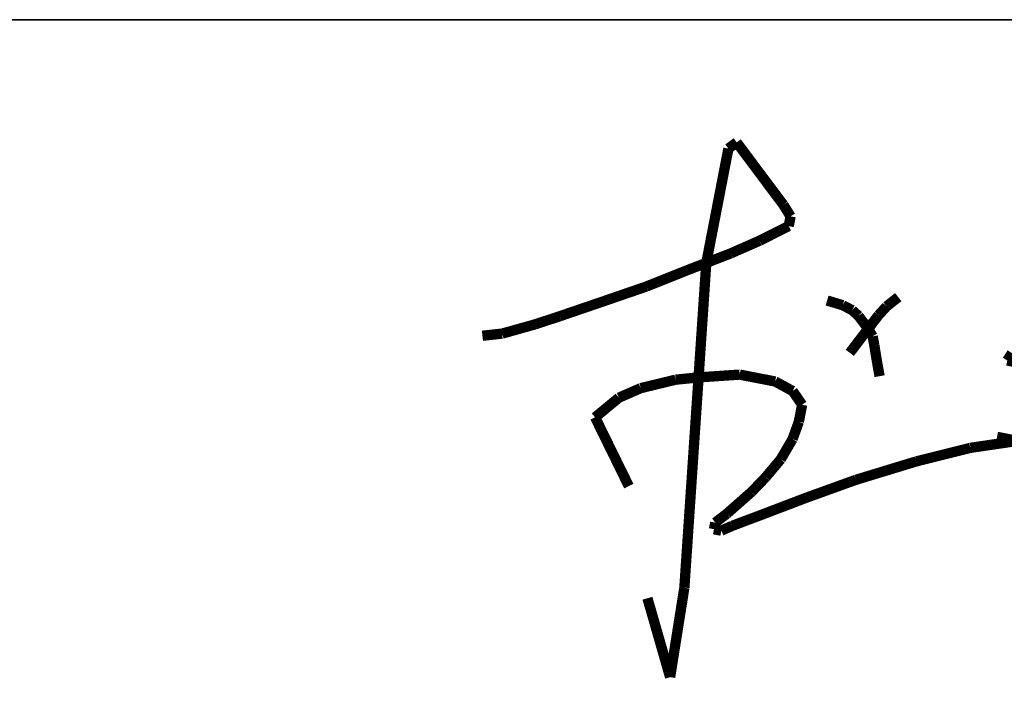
# Model space of a CAD drawing. Extents: x 797781 to 1255204, y 21234 to 1024248.
# Tile 104 of 256: x 1022779 to 1024069, y 56721 to 57589. Entities that reach past the tile are written whole.
import ezdxf

# ---------------------------------------------------------------- set-up
doc = ezdxf.new("R2010")
doc.units = 0
doc.header["$LTSCALE"] = 1000
doc.header["$MEASUREMENT"] = 0
doc.layers.add('230303生产综合楼-平面图_t8$0$图框', color=4, linetype='Continuous', lineweight=35)
doc.layers.add('A-PUB_TITLE SIGNATURE', color=7, linetype='Continuous')

# ---------------------------------------------------------------- blocks, each defined once
blk = doc.blocks.new('A$C7B124B11')
at = {"layer": 'A-PUB_TITLE SIGNATURE', "const_width": 10}
for points in [[(-133.66, 197.14), (-141.66, 191.15)], [(-88.33, 136.58), (-133.66, 197.14)], [(-141.66, 191.15), (-149.07, 152.94)], [(-149.07, 152.94), (-155.8, 118.2)], [(-81.32, 125.39), (-88.33, 136.58)], [(-83.15, 115.91), (-81.32, 125.39)], [(-155.8, 118.2), (-163.15, 80.27)], [(-111.52, 101.7), (-83.15, 115.91)], [(-139.48, 89.43), (-111.52, 101.7)], [(-181.36, 73.23), (-139.48, 89.43)], [(-221.16, 57.36), (-181.36, 73.23)], [(-163.15, 80.27), (-184.45, -234.92)], [(-262.68, 43.07), (-221.16, 57.36)], [(-305.52, 28.44), (-262.68, 43.07)], [(-45.86, 43.72), (-30.69, 39.16)], [(23.19, 47.02), (11.87, 38.05)], [(-30.69, 39.16), (-21.52, 34.32)], [(-21.52, 34.32), (-15.38, 28.8)], [(11.87, 38.05), (4.07, 29.53)], [(-329.34, 20.6), (-305.52, 28.44)], [(-15.38, 28.8), (-6.04, 16.31)], [(4.07, 29.53), (-6.04, 16.31)], [(-361.33, 11.63), (-329.34, 20.6)], [(-6.04, 16.31), (-23.84, -6.97)], [(-6.04, 16.31), (-1.69, 8.98)], [(-380.47, 9.54), (-361.33, 11.63)], [(-1.69, 8.98), (0, 0)], [(0, 0), (2.64, -16.23)], [(133.54, -7.28), (128.98, -14.45)], [(128.98, -14.45), (139.81, -16.55)], [(2.64, -16.23), (5.08, -29.68)], [(-226.86, -41.29), (-192.93, -33.08)], [(-192.93, -33.08), (-170.66, -30.85)], [(-170.66, -30.85), (-130.75, -28.15)], [(-130.75, -28.15), (-117.14, -30.78)], [(-117.14, -30.78), (-96.33, -34.82)], [(-248.02, -50.55), (-226.86, -41.29)], [(-96.33, -34.82), (-79.36, -44.02)], [(-271.1, -69.62), (-248.02, -50.55)], [(-79.36, -44.02), (-70.12, -57.37)], [(-70.12, -57.37), (-73.34, -73.95)], [(-238.37, -136.32), (-271.1, -69.62)], [(-73.34, -73.95), (-79.42, -90.75)], [(-79.42, -90.75), (-90.92, -110.35)], [(139.1, -92.44), (119.08, -88.56)], [(40.62, -112.37), (93.24, -99.19)], [(93.24, -99.19), (139.1, -92.44)], [(-90.92, -110.35), (-105.6, -127.79)], [(-17.82, -130.17), (40.62, -112.37)], [(-105.6, -127.79), (-119.13, -141.88)], [(-65.94, -147.53), (-17.82, -130.17)], [(-119.13, -141.88), (-143.28, -163.12)], [(-108.06, -163.58), (-65.94, -147.53)], [(-143.28, -163.12), (-154.44, -171.73)], [(-138.12, -174.89), (-108.06, -163.58)], [(-154.44, -171.73), (-155.69, -178.15)], [(-148.52, -179.54), (-138.12, -174.89)], [(-155.69, -178.15), (-148.52, -179.54)], [(-184.45, -234.92), (-198.26, -321.63)], [(-198.26, -321.63), (-220.29, -245.1)]]:
    blk.add_lwpolyline(points, dxfattribs=at)
blk = doc.blocks.new('230303生产综合楼-平面图_t8$0$图签')
at = {"layer": '230303生产综合楼-平面图_t8$0$图框', "color": 4}
blk.add_line((-4000, 10700), (0, 10700), dxfattribs=at)
at = {"layer": 'A-PUB_TITLE SIGNATURE', "xscale": 0.9, "yscale": 0.9, "zscale": 0.9}
blk.add_blockref('A$C7B124B11', (-1630.81, 10415.46, 3949.16), dxfattribs=at)

msp = doc.modelspace()

# ---------------------------------------------------------------- block references
at = {"xscale": 1.5, "yscale": 1.5, "zscale": 1.5}
msp.add_blockref('230303生产综合楼-平面图_t8$0$图签', (1026344.8, 41538.8), dxfattribs=at)

doc.saveas('drawing.dxf')
